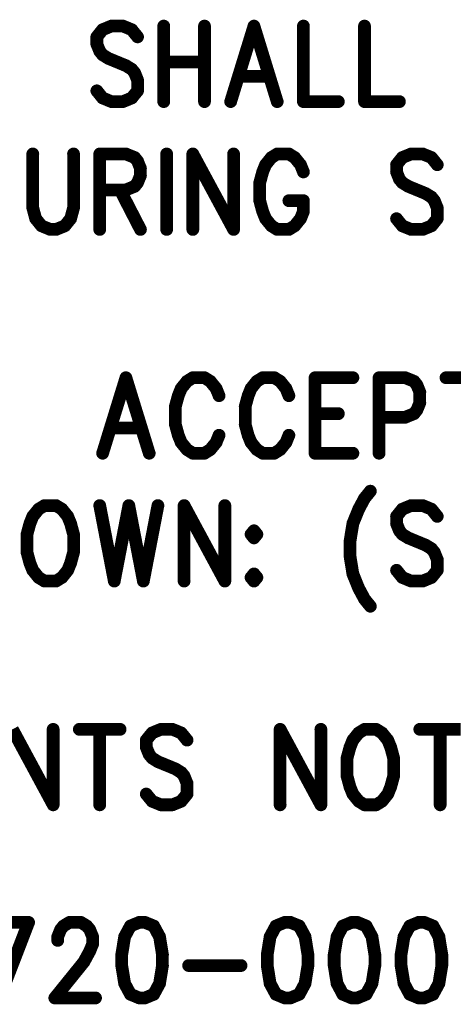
# Model space of a CAD drawing. Extents: x 2 to 38, y 2.4 to 29.6.
# Tile 80 of 93: x 27 to 28.2, y 17.7 to 20.3. Entities that reach past the tile are written whole.
import ezdxf

# ---------------------------------------------------------------- set-up
doc = ezdxf.new("R2010")
doc.units = 0
doc.layers.get('0').update_dxf_attribs({"linetype": 'CONTINUOUS'})
doc.layers.add('adt001026', color=1, linetype='CONTINUOUS')

# ---------------------------------------------------------------- blocks, each defined once
blk = doc.blocks.new('D251')
at = {"const_width": 0.0171}
blk.add_lwpolyline([(-0.00855, 0, 1), (0.00855, 0, 1)], format="xyb", close=True, dxfattribs=at)

msp = doc.modelspace()

# ---------------------------------------------------------------- linework, layer by layer
at = {"layer": 'adt001026', "color": 1, "const_width": 0.034}
for points in [[(27.2214, 20.2938), (27.2059, 20.2745)], [(27.2448, 20.3034), (27.2214, 20.2938)], [(27.2759, 20.3034), (27.2448, 20.3034)], [(27.2993, 20.2938), (27.2759, 20.3034)], [(27.3148, 20.2745), (27.2993, 20.2938)], [(27.3849, 20.3034), (27.3849, 20.1011)], [(27.4939, 20.3034), (27.4939, 20.1011)], [(27.6262, 20.3034), (27.5639, 20.1011)], [(27.6262, 20.3034), (27.6884, 20.1011)], [(27.7585, 20.3034), (27.7585, 20.1011)], [(27.9219, 20.3034), (27.9219, 20.1011)], [(27.2059, 20.2745), (27.2059, 20.2552)], [(27.2059, 20.2552), (27.2137, 20.236)], [(27.2137, 20.236), (27.2214, 20.2263)], [(27.2214, 20.2263), (27.237, 20.2167)], [(27.237, 20.2167), (27.2837, 20.1974)], [(27.2837, 20.1974), (27.2993, 20.1878)], [(27.2993, 20.1878), (27.3071, 20.1782)], [(27.3849, 20.2071), (27.4939, 20.2071)], [(27.3071, 20.1782), (27.3148, 20.1589)], [(27.3148, 20.1589), (27.3148, 20.13)], [(27.5873, 20.1685), (27.6651, 20.1685)], [(27.2214, 20.1108), (27.2059, 20.13)], [(27.2448, 20.1011), (27.2214, 20.1108)], [(27.2993, 20.1108), (27.2759, 20.1011)], [(27.3148, 20.13), (27.2993, 20.1108)], [(27.2759, 20.1011), (27.2448, 20.1011)], [(27.7585, 20.1011), (27.8519, 20.1011)], [(27.9219, 20.1011), (28.0153, 20.1011)], [(27.0346, 19.9609), (27.0346, 19.8164)], [(27.1436, 19.8164), (27.1436, 19.9609)], [(27.2137, 19.9609), (27.2137, 19.7587)], [(27.2137, 19.9609), (27.2837, 19.9609)], [(27.2837, 19.9609), (27.3071, 19.9513)], [(27.3071, 19.9513), (27.3148, 19.9417)], [(27.3927, 19.9609), (27.3927, 19.7587)], [(27.4627, 19.9609), (27.4627, 19.7587)], [(27.4627, 19.9609), (27.5717, 19.7587)], [(27.5717, 19.9609), (27.5717, 19.7587)], [(27.6729, 19.9513), (27.6573, 19.932)], [(27.6884, 19.9609), (27.6729, 19.9513)], [(27.7196, 19.9609), (27.6884, 19.9609)], [(27.7351, 19.9513), (27.7196, 19.9609)], [(27.7507, 19.932), (27.7351, 19.9513)], [(28.0231, 19.9513), (28.0076, 19.932)], [(28.0465, 19.9609), (28.0231, 19.9513)], [(28.0776, 19.9609), (28.0465, 19.9609)], [(28.101, 19.9513), (28.0776, 19.9609)], [(28.1165, 19.932), (28.101, 19.9513)], [(27.3148, 19.9417), (27.3226, 19.9224)], [(27.3226, 19.9224), (27.3226, 19.9031)], [(27.6573, 19.932), (27.6495, 19.9128)], [(27.7585, 19.9128), (27.7507, 19.932)], [(28.0076, 19.932), (28.0076, 19.9128)], [(27.3226, 19.9031), (27.3148, 19.8839)], [(27.6495, 19.9128), (27.6417, 19.8839)], [(28.0076, 19.9128), (28.0153, 19.8935)], [(27.3071, 19.8742), (27.2837, 19.8646)], [(27.3148, 19.8839), (27.3071, 19.8742)], [(27.6417, 19.8839), (27.6417, 19.8357)], [(28.0153, 19.8935), (28.0231, 19.8839)], [(28.0231, 19.8839), (28.0387, 19.8742)], [(28.0387, 19.8742), (28.0854, 19.855)], [(27.2837, 19.8646), (27.2137, 19.8646)], [(27.2681, 19.8646), (27.3226, 19.7587)], [(28.0854, 19.855), (28.101, 19.8453)], [(28.101, 19.8453), (28.1087, 19.8357)], [(27.0346, 19.8164), (27.0424, 19.7875)], [(27.1358, 19.7875), (27.1436, 19.8164)], [(27.6417, 19.8357), (27.6495, 19.8068)], [(27.7196, 19.8357), (27.7585, 19.8357)], [(27.7585, 19.8068), (27.7585, 19.8357)], [(28.1087, 19.8357), (28.1165, 19.8164)], [(28.1165, 19.8164), (28.1165, 19.7875)], [(27.6495, 19.8068), (27.6573, 19.7875)], [(27.7507, 19.7875), (27.7585, 19.8068)], [(27.0424, 19.7875), (27.058, 19.7683)], [(27.058, 19.7683), (27.0813, 19.7587)], [(27.0969, 19.7587), (27.1203, 19.7683)], [(27.1203, 19.7683), (27.1358, 19.7875)], [(27.6573, 19.7875), (27.6729, 19.7683)], [(27.6729, 19.7683), (27.6884, 19.7587)], [(27.7196, 19.7587), (27.7351, 19.7683)], [(27.7351, 19.7683), (27.7507, 19.7875)], [(28.0231, 19.7683), (28.0076, 19.7875)], [(28.0465, 19.7587), (28.0231, 19.7683)], [(28.101, 19.7683), (28.0776, 19.7587)], [(28.1165, 19.7875), (28.101, 19.7683)], [(27.0813, 19.7587), (27.0969, 19.7587)], [(27.6884, 19.7587), (27.7196, 19.7587)], [(28.0776, 19.7587), (28.0465, 19.7587)], [(27.2837, 19.3616), (27.2214, 19.1593)], [(27.2837, 19.3616), (27.346, 19.1593)], [(27.4472, 19.352), (27.4316, 19.3327)], [(27.4627, 19.3616), (27.4472, 19.352)], [(27.4939, 19.3616), (27.4627, 19.3616)], [(27.5094, 19.352), (27.4939, 19.3616)], [(27.525, 19.3327), (27.5094, 19.352)], [(27.634, 19.352), (27.6184, 19.3327)], [(27.6495, 19.3616), (27.634, 19.352)], [(27.6807, 19.3616), (27.6495, 19.3616)], [(27.6962, 19.352), (27.6807, 19.3616)], [(27.7118, 19.3327), (27.6962, 19.352)], [(27.7896, 19.3616), (27.7896, 19.1593)], [(27.7896, 19.3616), (27.8908, 19.3616)], [(27.9609, 19.3616), (27.9609, 19.1593)], [(27.9609, 19.3616), (28.0309, 19.3616)], [(28.0309, 19.3616), (28.0543, 19.352)], [(28.0543, 19.352), (28.062, 19.3423)], [(28.062, 19.3423), (28.0698, 19.3231)], [(28.1399, 19.3616), (28.2488, 19.3616)], [(27.4316, 19.3327), (27.4238, 19.3134)], [(27.5328, 19.3134), (27.525, 19.3327)], [(27.6184, 19.3327), (27.6106, 19.3134)], [(27.7196, 19.3134), (27.7118, 19.3327)], [(28.0698, 19.3231), (28.0698, 19.2942)], [(27.4238, 19.3134), (27.416, 19.2846)], [(27.6106, 19.3134), (27.6028, 19.2846)], [(28.0698, 19.2942), (28.062, 19.2749)], [(27.416, 19.2846), (27.416, 19.2364)], [(27.6028, 19.2846), (27.6028, 19.2364)], [(27.7896, 19.2653), (27.8519, 19.2653)], [(28.0543, 19.2653), (28.0309, 19.2557)], [(28.062, 19.2749), (28.0543, 19.2653)], [(27.416, 19.2364), (27.4238, 19.2075)], [(27.6028, 19.2364), (27.6106, 19.2075)], [(28.0309, 19.2557), (27.9609, 19.2557)], [(27.2448, 19.2268), (27.3226, 19.2268)], [(27.4238, 19.2075), (27.4316, 19.1882)], [(27.4316, 19.1882), (27.4472, 19.169)], [(27.5094, 19.169), (27.525, 19.1882)], [(27.525, 19.1882), (27.5328, 19.2075)], [(27.6106, 19.2075), (27.6184, 19.1882)], [(27.6184, 19.1882), (27.634, 19.169)], [(27.6962, 19.169), (27.7118, 19.1882)], [(27.7118, 19.1882), (27.7196, 19.2075)], [(27.4472, 19.169), (27.4627, 19.1593)], [(27.4627, 19.1593), (27.4939, 19.1593)], [(27.4939, 19.1593), (27.5094, 19.169)], [(27.634, 19.169), (27.6495, 19.1593)], [(27.6495, 19.1593), (27.6807, 19.1593)], [(27.6807, 19.1593), (27.6962, 19.169)], [(27.7896, 19.1593), (27.8908, 19.1593)], [(27.9375, 19.0577), (27.9219, 19.0384)], [(27.9219, 19.0384), (27.9064, 19.0095)], [(27.0502, 19.0095), (27.0346, 18.9902)], [(27.0658, 19.0191), (27.0502, 19.0095)], [(27.0969, 19.0191), (27.0658, 19.0191)], [(27.1125, 19.0095), (27.0969, 19.0191)], [(27.128, 18.9902), (27.1125, 19.0095)], [(27.2137, 19.0191), (27.2526, 18.8169)], [(27.2915, 19.0191), (27.2526, 18.8169)], [(27.2915, 19.0191), (27.3304, 18.8169)], [(27.3693, 19.0191), (27.3304, 18.8169)], [(27.4394, 19.0191), (27.4394, 18.8169)], [(27.4394, 19.0191), (27.5483, 18.8169)], [(27.5483, 19.0191), (27.5483, 18.8169)], [(27.9064, 19.0095), (27.8908, 18.971)], [(28.0231, 19.0095), (28.0076, 18.9902)], [(28.0465, 19.0191), (28.0231, 19.0095)], [(28.0776, 19.0191), (28.0465, 19.0191)], [(28.101, 19.0095), (28.0776, 19.0191)], [(28.1165, 18.9902), (28.101, 19.0095)], [(27.0269, 18.971), (27.0191, 18.9421)], [(27.0346, 18.9902), (27.0269, 18.971)], [(27.1358, 18.971), (27.128, 18.9902)], [(27.1436, 18.9421), (27.1358, 18.971)], [(27.8908, 18.971), (27.883, 18.9228)], [(28.0076, 18.9902), (28.0076, 18.971)], [(28.0076, 18.971), (28.0153, 18.9517)], [(27.6262, 18.9517), (27.6184, 18.9421)], [(27.634, 18.9421), (27.6262, 18.9517)], [(28.0153, 18.9517), (28.0231, 18.9421)], [(27.0191, 18.9421), (27.0191, 18.8939)], [(27.1436, 18.8939), (27.1436, 18.9421)], [(27.6184, 18.9421), (27.6262, 18.9325)], [(27.6262, 18.9325), (27.634, 18.9421)], [(27.883, 18.9228), (27.883, 18.8843)], [(28.0231, 18.9421), (28.0387, 18.9325)], [(28.0387, 18.9325), (28.0854, 18.9132)], [(27.0191, 18.8939), (27.0269, 18.865)], [(27.1358, 18.865), (27.1436, 18.8939)], [(28.0854, 18.9132), (28.101, 18.9036)], [(28.101, 18.9036), (28.1087, 18.8939)], [(28.1087, 18.8939), (28.1165, 18.8747)], [(27.883, 18.8843), (27.8908, 18.8361)], [(28.1165, 18.8747), (28.1165, 18.8458)], [(27.0269, 18.865), (27.0346, 18.8458)], [(27.0346, 18.8458), (27.0502, 18.8265)], [(27.1125, 18.8265), (27.128, 18.8458)], [(27.128, 18.8458), (27.1358, 18.865)], [(28.0231, 18.8265), (28.0076, 18.8458)], [(28.1165, 18.8458), (28.101, 18.8265)], [(27.0502, 18.8265), (27.0658, 18.8169)], [(27.0658, 18.8169), (27.0969, 18.8169)], [(27.0969, 18.8169), (27.1125, 18.8265)], [(27.6262, 18.8361), (27.6184, 18.8265)], [(27.6184, 18.8265), (27.6262, 18.8169)], [(27.634, 18.8265), (27.6262, 18.8361)], [(27.6262, 18.8169), (27.634, 18.8265)], [(27.8908, 18.8361), (27.9064, 18.7976)], [(28.0465, 18.8169), (28.0231, 18.8265)], [(28.0776, 18.8169), (28.0465, 18.8169)], [(28.101, 18.8265), (28.0776, 18.8169)], [(27.9064, 18.7976), (27.9219, 18.7687)], [(27.9219, 18.7687), (27.9375, 18.7494)], [(26.9802, 18.4198), (27.0891, 18.2176)], [(27.0891, 18.4198), (27.0891, 18.2176)], [(27.1592, 18.4198), (27.2681, 18.4198)], [(27.2137, 18.4198), (27.2137, 18.2176)], [(27.3771, 18.4198), (27.3538, 18.4102)], [(27.4082, 18.4198), (27.3771, 18.4198)], [(27.4316, 18.4102), (27.4082, 18.4198)], [(27.6962, 18.4198), (27.6962, 18.2176)], [(27.6962, 18.4198), (27.8052, 18.2176)], [(27.8052, 18.4198), (27.8052, 18.2176)], [(27.9219, 18.4198), (27.9064, 18.4102)], [(27.9531, 18.4198), (27.9219, 18.4198)], [(27.9686, 18.4102), (27.9531, 18.4198)], [(28.0698, 18.4198), (28.1788, 18.4198)], [(28.1243, 18.4198), (28.1243, 18.2176)], [(27.3538, 18.4102), (27.3382, 18.3909)], [(27.3382, 18.3909), (27.3382, 18.3717)], [(27.4472, 18.3909), (27.4316, 18.4102)], [(27.8908, 18.3909), (27.883, 18.3717)], [(27.9064, 18.4102), (27.8908, 18.3909)], [(27.9842, 18.3909), (27.9686, 18.4102)], [(27.992, 18.3717), (27.9842, 18.3909)], [(27.3382, 18.3717), (27.346, 18.3524)], [(27.883, 18.3717), (27.8752, 18.3428)], [(27.9998, 18.3428), (27.992, 18.3717)], [(27.346, 18.3524), (27.3538, 18.3428)], [(27.3538, 18.3428), (27.3693, 18.3331)], [(27.8752, 18.3428), (27.8752, 18.2946)], [(27.9998, 18.2946), (27.9998, 18.3428)], [(27.3693, 18.3331), (27.416, 18.3139)], [(27.416, 18.3139), (27.4316, 18.3042)], [(27.4316, 18.3042), (27.4394, 18.2946)], [(27.4394, 18.2946), (27.4472, 18.2753)], [(27.8752, 18.2946), (27.883, 18.2657)], [(27.992, 18.2657), (27.9998, 18.2946)], [(27.4472, 18.2753), (27.4472, 18.2465)], [(27.883, 18.2657), (27.8908, 18.2465)], [(27.9842, 18.2465), (27.992, 18.2657)], [(27.3538, 18.2272), (27.3382, 18.2465)], [(27.4472, 18.2465), (27.4316, 18.2272)], [(27.8908, 18.2465), (27.9064, 18.2272)], [(27.9686, 18.2272), (27.9842, 18.2465)], [(27.3771, 18.2176), (27.3538, 18.2272)], [(27.4082, 18.2176), (27.3771, 18.2176)], [(27.4316, 18.2272), (27.4082, 18.2176)], [(27.9064, 18.2272), (27.9219, 18.2176)], [(27.9219, 18.2176), (27.9531, 18.2176)], [(27.9531, 18.2176), (27.9686, 18.2272)], [(26.9145, 17.9027), (27.0234, 17.9027)], [(27.0234, 17.9027), (26.9456, 17.7004)], [(27.109, 17.8834), (27.1168, 17.8931)], [(27.1168, 17.8931), (27.1324, 17.9027)], [(27.1324, 17.9027), (27.1635, 17.9027)], [(27.1635, 17.9027), (27.1791, 17.8931)], [(27.1791, 17.8931), (27.1869, 17.8834)], [(27.2958, 17.8931), (27.2803, 17.8642)], [(27.3192, 17.9027), (27.2958, 17.8931)], [(27.3348, 17.9027), (27.3192, 17.9027)], [(27.3581, 17.8931), (27.3348, 17.9027)], [(27.3737, 17.8642), (27.3581, 17.8931)], [(27.685, 17.8931), (27.6694, 17.8642)], [(27.7084, 17.9027), (27.685, 17.8931)], [(27.7239, 17.9027), (27.7084, 17.9027)], [(27.7473, 17.8931), (27.7239, 17.9027)], [(27.7628, 17.8642), (27.7473, 17.8931)], [(27.864, 17.8931), (27.8485, 17.8642)], [(27.8874, 17.9027), (27.864, 17.8931)], [(27.9029, 17.9027), (27.8874, 17.9027)], [(27.9263, 17.8931), (27.9029, 17.9027)], [(27.9419, 17.8642), (27.9263, 17.8931)], [(28.043, 17.8931), (28.0275, 17.8642)], [(28.0664, 17.9027), (28.043, 17.8931)], [(28.082, 17.9027), (28.0664, 17.9027)], [(28.1053, 17.8931), (28.082, 17.9027)], [(28.1209, 17.8642), (28.1053, 17.8931)], [(27.1013, 17.8642), (27.109, 17.8834)], [(27.1013, 17.8545), (27.1013, 17.8642)], [(27.1869, 17.8834), (27.1947, 17.8642)], [(27.1947, 17.8642), (27.1947, 17.8449)], [(27.2803, 17.8642), (27.2725, 17.816)], [(27.3815, 17.816), (27.3737, 17.8642)], [(27.6694, 17.8642), (27.6617, 17.816)], [(27.7706, 17.816), (27.7628, 17.8642)], [(27.8485, 17.8642), (27.8407, 17.816)], [(27.9496, 17.816), (27.9419, 17.8642)], [(28.0275, 17.8642), (28.0197, 17.816)], [(28.1287, 17.816), (28.1209, 17.8642)], [(27.1947, 17.8449), (27.1869, 17.8256)], [(27.1869, 17.8256), (27.1713, 17.7968)], [(27.2725, 17.816), (27.2725, 17.7871)], [(27.3815, 17.7871), (27.3815, 17.816)], [(27.6617, 17.816), (27.6617, 17.7871)], [(27.7706, 17.7871), (27.7706, 17.816)], [(27.8407, 17.816), (27.8407, 17.7871)], [(27.9496, 17.7871), (27.9496, 17.816)], [(28.0197, 17.816), (28.0197, 17.7871)], [(28.1287, 17.7871), (28.1287, 17.816)], [(27.1713, 17.7968), (27.0935, 17.7004)], [(27.2725, 17.7871), (27.2803, 17.739)], [(27.3737, 17.739), (27.3815, 17.7871)], [(27.4515, 17.7871), (27.5916, 17.7871)], [(27.6617, 17.7871), (27.6694, 17.739)], [(27.7628, 17.739), (27.7706, 17.7871)], [(27.8407, 17.7871), (27.8485, 17.739)], [(27.9419, 17.739), (27.9496, 17.7871)], [(28.0197, 17.7871), (28.0275, 17.739)], [(28.1209, 17.739), (28.1287, 17.7871)], [(27.2803, 17.739), (27.2958, 17.7101)], [(27.3581, 17.7101), (27.3737, 17.739)], [(27.6694, 17.739), (27.685, 17.7101)], [(27.7473, 17.7101), (27.7628, 17.739)], [(27.8485, 17.739), (27.864, 17.7101)], [(27.9263, 17.7101), (27.9419, 17.739)], [(28.0275, 17.739), (28.043, 17.7101)], [(28.1053, 17.7101), (28.1209, 17.739)], [(27.2958, 17.7101), (27.3192, 17.7004)], [(27.3348, 17.7004), (27.3581, 17.7101)], [(27.685, 17.7101), (27.7084, 17.7004)], [(27.7239, 17.7004), (27.7473, 17.7101)], [(27.864, 17.7101), (27.8874, 17.7004)], [(27.9029, 17.7004), (27.9263, 17.7101)], [(28.043, 17.7101), (28.0664, 17.7004)], [(28.082, 17.7004), (28.1053, 17.7101)], [(27.0935, 17.7004), (27.2024, 17.7004)], [(27.3192, 17.7004), (27.3348, 17.7004)], [(27.7084, 17.7004), (27.7239, 17.7004)], [(27.8874, 17.7004), (27.9029, 17.7004)], [(28.0664, 17.7004), (28.082, 17.7004)]]:
    msp.add_lwpolyline(points, dxfattribs=at)

# ---------------------------------------------------------------- block references
at = {"layer": 'adt001026'}
for p in [(27.2214, 20.2938), (27.2448, 20.3034), (27.2759, 20.3034), (27.2993, 20.2938), (27.3849, 20.3034), (27.4939, 20.3034), (27.6262, 20.3034), (27.6262, 20.3034), (27.7585, 20.3034), (27.9219, 20.3034), (27.2059, 20.2745), (27.3148, 20.2745), (27.2059, 20.2552), (27.2137, 20.236), (27.2214, 20.2263), (27.237, 20.2167), (27.2837, 20.1974), (27.2993, 20.1878), (27.3849, 20.2071), (27.4939, 20.2071), (27.3071, 20.1782), (27.3148, 20.1589), (27.5873, 20.1685), (27.6651, 20.1685), (27.2059, 20.13), (27.2214, 20.1108), (27.2993, 20.1108), (27.3148, 20.13), (27.2448, 20.1011), (27.2759, 20.1011), (27.3849, 20.1011), (27.4939, 20.1011), (27.5639, 20.1011), (27.6884, 20.1011), (27.7585, 20.1011), (27.8519, 20.1011), (27.9219, 20.1011), (28.0153, 20.1011), (27.0346, 19.9609), (27.1436, 19.9609), (27.2137, 19.9609), (27.2137, 19.9609), (27.2837, 19.9609), (27.3071, 19.9513), (27.3927, 19.9609), (27.4627, 19.9609), (27.4627, 19.9609), (27.5717, 19.9609), (27.6729, 19.9513), (27.6884, 19.9609), (27.7196, 19.9609), (27.7351, 19.9513), (28.0231, 19.9513), (28.0465, 19.9609), (28.0776, 19.9609), (28.101, 19.9513), (27.3148, 19.9417), (27.3226, 19.9224), (27.6573, 19.932), (27.7507, 19.932), (28.0076, 19.932), (28.1165, 19.932), (27.3226, 19.9031), (27.6495, 19.9128), (27.7585, 19.9128), (28.0076, 19.9128), (27.3071, 19.8742), (27.3148, 19.8839), (27.6417, 19.8839), (28.0153, 19.8935), (28.0231, 19.8839), (28.0387, 19.8742), (27.2137, 19.8646), (27.2681, 19.8646), (27.2837, 19.8646), (28.0854, 19.855), (28.101, 19.8453), (27.0346, 19.8164), (27.1436, 19.8164), (27.6417, 19.8357), (27.7196, 19.8357), (27.7585, 19.8357), (27.7585, 19.8357), (28.1087, 19.8357), (28.1165, 19.8164), (27.6495, 19.8068), (27.7585, 19.8068), (27.0424, 19.7875), (27.058, 19.7683), (27.1203, 19.7683), (27.1358, 19.7875), (27.6573, 19.7875), (27.6729, 19.7683), (27.7351, 19.7683), (27.7507, 19.7875), (28.0076, 19.7875), (28.0231, 19.7683), (28.101, 19.7683), (28.1165, 19.7875), (27.0813, 19.7587), (27.0969, 19.7587), (27.2137, 19.7587), (27.3226, 19.7587), (27.3927, 19.7587), (27.4627, 19.7587), (27.5717, 19.7587), (27.5717, 19.7587), (27.6884, 19.7587), (27.7196, 19.7587), (28.0465, 19.7587), (28.0776, 19.7587), (27.2837, 19.3616), (27.2837, 19.3616), (27.4472, 19.352), (27.4627, 19.3616), (27.4939, 19.3616), (27.5094, 19.352), (27.634, 19.352), (27.6495, 19.3616), (27.6807, 19.3616), (27.6962, 19.352), (27.7896, 19.3616), (27.7896, 19.3616), (27.8908, 19.3616), (27.9609, 19.3616), (27.9609, 19.3616), (28.0309, 19.3616), (28.0543, 19.352), (28.062, 19.3423), (28.1399, 19.3616), (27.4316, 19.3327), (27.525, 19.3327), (27.6184, 19.3327), (27.7118, 19.3327), (28.0698, 19.3231), (27.4238, 19.3134), (27.5328, 19.3134), (27.6106, 19.3134), (27.7196, 19.3134), (28.0698, 19.2942), (27.416, 19.2846), (27.6028, 19.2846), (27.7896, 19.2653), (27.8519, 19.2653), (28.0543, 19.2653), (28.062, 19.2749), (27.416, 19.2364), (27.6028, 19.2364), (27.9609, 19.2557), (28.0309, 19.2557), (27.2448, 19.2268), (27.3226, 19.2268), (27.4238, 19.2075), (27.4316, 19.1882), (27.525, 19.1882), (27.5328, 19.2075), (27.6106, 19.2075), (27.6184, 19.1882), (27.7118, 19.1882), (27.7196, 19.2075), (27.2214, 19.1593), (27.346, 19.1593), (27.4472, 19.169), (27.4627, 19.1593), (27.4939, 19.1593), (27.5094, 19.169), (27.634, 19.169), (27.6495, 19.1593), (27.6807, 19.1593), (27.6962, 19.169), (27.7896, 19.1593), (27.7896, 19.1593), (27.8908, 19.1593), (27.9609, 19.1593), (27.9375, 19.0577), (27.9219, 19.0384), (27.0502, 19.0095), (27.0658, 19.0191), (27.0658, 19.0191), (27.0969, 19.0191), (27.1125, 19.0095), (27.2137, 19.0191), (27.2915, 19.0191), (27.2915, 19.0191), (27.3693, 19.0191), (27.4394, 19.0191), (27.4394, 19.0191), (27.5483, 19.0191), (27.9064, 19.0095), (28.0231, 19.0095), (28.0465, 19.0191), (28.0776, 19.0191), (28.101, 19.0095), (27.0269, 18.971), (27.0346, 18.9902), (27.128, 18.9902), (27.1358, 18.971), (27.8908, 18.971), (28.0076, 18.9902), (28.0076, 18.971), (28.1165, 18.9902), (27.6262, 18.9517), (27.6262, 18.9517), (28.0153, 18.9517), (27.0191, 18.9421), (27.1436, 18.9421), (27.6184, 18.9421), (27.6262, 18.9325), (27.634, 18.9421), (27.883, 18.9228), (28.0231, 18.9421), (28.0387, 18.9325), (27.0191, 18.8939), (27.1436, 18.8939), (28.0854, 18.9132), (28.101, 18.9036), (28.1087, 18.8939), (27.883, 18.8843), (28.1165, 18.8747), (27.0269, 18.865), (27.0346, 18.8458), (27.128, 18.8458), (27.1358, 18.865), (28.0076, 18.8458), (28.1165, 18.8458), (27.0502, 18.8265), (27.0658, 18.8169), (27.0969, 18.8169), (27.1125, 18.8265), (27.2526, 18.8169), (27.2526, 18.8169), (27.3304, 18.8169), (27.3304, 18.8169), (27.4394, 18.8169), (27.5483, 18.8169), (27.5483, 18.8169), (27.6184, 18.8265), (27.6262, 18.8361), (27.6262, 18.8361), (27.6262, 18.8169), (27.634, 18.8265), (27.8908, 18.8361), (28.0231, 18.8265), (28.0465, 18.8169), (28.0776, 18.8169), (28.101, 18.8265), (27.9064, 18.7976), (27.9219, 18.7687), (27.9375, 18.7494), (27.0891, 18.4198), (27.1592, 18.4198), (27.2137, 18.4198), (27.2681, 18.4198), (27.3771, 18.4198), (27.4082, 18.4198), (27.6962, 18.4198), (27.6962, 18.4198), (27.8052, 18.4198), (27.9219, 18.4198), (27.9219, 18.4198), (27.9531, 18.4198), (28.0698, 18.4198), (28.1243, 18.4198), (27.3382, 18.3909), (27.3538, 18.4102), (27.4316, 18.4102), (27.4472, 18.3909), (27.8908, 18.3909), (27.9064, 18.4102), (27.9686, 18.4102), (27.9842, 18.3909), (27.3382, 18.3717), (27.883, 18.3717), (27.992, 18.3717), (27.346, 18.3524), (27.3538, 18.3428), (27.8752, 18.3428), (27.9998, 18.3428), (27.3693, 18.3331), (27.416, 18.3139), (27.4316, 18.3042), (27.4394, 18.2946), (27.8752, 18.2946), (27.9998, 18.2946), (27.4472, 18.2753), (27.883, 18.2657), (27.992, 18.2657), (27.3382, 18.2465), (27.4472, 18.2465), (27.8908, 18.2465), (27.9842, 18.2465), (27.0891, 18.2176), (27.0891, 18.2176), (27.2137, 18.2176), (27.3538, 18.2272), (27.3771, 18.2176), (27.4082, 18.2176), (27.4316, 18.2272), (27.6962, 18.2176), (27.8052, 18.2176), (27.8052, 18.2176), (27.9064, 18.2272), (27.9219, 18.2176), (27.9531, 18.2176), (27.9686, 18.2272), (28.1243, 18.2176), (27.0234, 17.9027), (27.0234, 17.9027), (27.1168, 17.8931), (27.1324, 17.9027), (27.1635, 17.9027), (27.1791, 17.8931), (27.2958, 17.8931), (27.3192, 17.9027), (27.3192, 17.9027), (27.3348, 17.9027), (27.3581, 17.8931), (27.685, 17.8931), (27.7084, 17.9027), (27.7084, 17.9027), (27.7239, 17.9027), (27.7473, 17.8931), (27.864, 17.8931), (27.8874, 17.9027), (27.8874, 17.9027), (27.9029, 17.9027), (27.9263, 17.8931), (28.043, 17.8931), (28.0664, 17.9027), (28.0664, 17.9027), (28.082, 17.9027), (28.1053, 17.8931), (27.1013, 17.8642), (27.109, 17.8834), (27.1869, 17.8834), (27.1947, 17.8642), (27.2803, 17.8642), (27.3737, 17.8642), (27.6694, 17.8642), (27.7628, 17.8642), (27.8485, 17.8642), (27.9419, 17.8642), (28.0275, 17.8642), (28.1209, 17.8642), (27.1013, 17.8545), (27.1947, 17.8449), (27.1869, 17.8256), (27.2725, 17.816), (27.3815, 17.816), (27.6617, 17.816), (27.7706, 17.816), (27.8407, 17.816), (27.9496, 17.816), (28.0197, 17.816), (28.1287, 17.816), (27.1713, 17.7968), (27.2725, 17.7871), (27.3815, 17.7871), (27.4515, 17.7871), (27.5916, 17.7871), (27.6617, 17.7871), (27.7706, 17.7871), (27.8407, 17.7871), (27.9496, 17.7871), (28.0197, 17.7871), (28.1287, 17.7871), (27.2803, 17.739), (27.3737, 17.739), (27.6694, 17.739), (27.7628, 17.739), (27.8485, 17.739), (27.9419, 17.739), (28.0275, 17.739), (28.1209, 17.739), (27.2958, 17.7101), (27.3581, 17.7101), (27.685, 17.7101), (27.7473, 17.7101), (27.864, 17.7101), (27.9263, 17.7101), (28.043, 17.7101), (28.1053, 17.7101), (27.0935, 17.7004), (27.2024, 17.7004), (27.3192, 17.7004), (27.3348, 17.7004), (27.7084, 17.7004), (27.7239, 17.7004), (27.8874, 17.7004), (27.9029, 17.7004), (28.0664, 17.7004), (28.082, 17.7004)]:
    msp.add_blockref('D251', p, dxfattribs=at)

doc.saveas('drawing.dxf')
